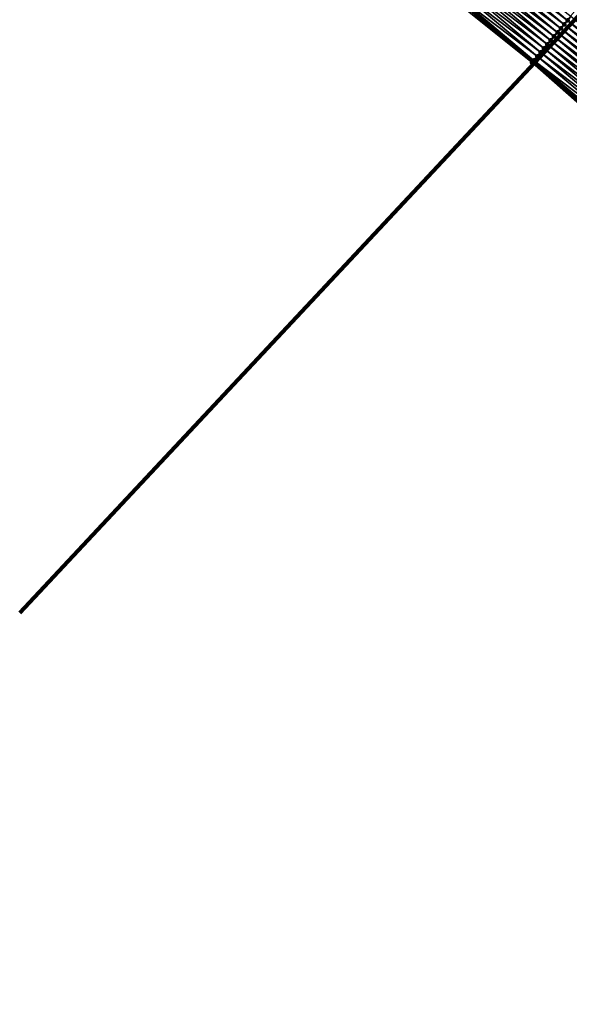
# Model space of a CAD drawing. Header units: feet. Extents: x 2017424 to 2024169, y 808042 to 818730.
# Tile 153 of 256: x 2018383 to 2018488, y 817638 to 817827. Entities that reach past the tile are written whole.
import ezdxf

# ---------------------------------------------------------------- set-up
doc = ezdxf.new("R2010")
doc.units = ezdxf.units.FT
doc.header["$MEASUREMENT"] = 0
for name, color, linetype, lineweight in [('EP_Travel Lane', 172, 'Continuous', 53), ('NB-Road Shots', 141, 'Continuous', 100), ('NB-Road X-Section', 40, 'Continuous', 13), ('Notes', 3, 'Continuous', 100)]:
    doc.layers.add(name, color=color, linetype=linetype, lineweight=lineweight)
doc.layers.add('I-77-MM15-17_NB-Surface-BORDER', color=7, linetype='Continuous')
doc.layers.add('I-77-MM15-17_NB-Surface-TIN', color=7, linetype='Continuous')

msp = doc.modelspace()

# ---------------------------------------------------------------- linework, layer by layer
at = {"layer": 'EP_Travel Lane'}
msp.add_polyline3d([(2018465.79, 817831.65, 267.64), (2018481.09, 817818.76, 267.47), (2018496.39, 817805.89, 267.32), (2018511.7, 817793.01, 267.16), (2018527, 817780.14, 267.01), (2018542.31, 817767.27, 266.86), (2018557.61, 817754.39, 266.71), (2018572.92, 817741.52, 266.57), (2018588.22, 817728.64, 266.43), (2018603.53, 817715.77, 266.27), (2018618.83, 817702.9, 266.13), (2018634.1, 817690.04, 265.97), (2018649.37, 817677.13, 265.84), (2018664.64, 817664.21, 265.7), (2018679.92, 817651.3, 265.56), (2018695.19, 817638.38, 265.39)], dxfattribs=at)
at = {"layer": 'I-77-MM15-17_NB-Surface-BORDER', "color": 3, "linetype": 'Continuous', "lineweight": -3}
msp.add_polyline3d([(2018695.16, 817638.35, 265.39), (2018679.77, 817651.12, 265.56), (2018664.48, 817664.01, 265.7), (2018649.17, 817676.89, 265.84), (2018634.02, 817689.94, 265.97), (2018618.54, 817702.54, 266.12), (2018603.2, 817715.38, 266.27), (2018588.02, 817728.41, 266.42), (2018572.51, 817741.03, 266.56), (2018557.24, 817753.95, 266.71), (2018542.03, 817766.94, 266.86), (2018526.84, 817779.95, 267.01), (2018511.39, 817792.65, 267.16), (2018495.96, 817805.38, 267.31), (2018480.94, 817818.59, 267.47), (2018465.36, 817831.14, 267.64)], dxfattribs=at)
at = {"layer": 'I-77-MM15-17_NB-Surface-TIN', "color": 128, "linetype": 'Continuous', "lineweight": -3}
for points in [[(2018486.45, 817825.14, 267.32), (2018471.15, 817838.02, 267.5), (2018470.51, 817837.25, 267.52)], [(2018487.09, 817825.9, 267.3), (2018471.79, 817838.79, 267.47), (2018471.15, 817838.02, 267.5)], [(2018486.45, 817825.14, 267.32), (2018487.09, 817825.9, 267.3), (2018471.15, 817838.02, 267.5)], [(2018487.74, 817826.67, 267.27), (2018472.44, 817839.55, 267.45), (2018471.79, 817838.79, 267.47)], [(2018487.09, 817825.9, 267.3), (2018487.74, 817826.67, 267.27), (2018471.79, 817838.79, 267.47)], [(2018487.74, 817826.67, 267.27), (2018488.38, 817827.43, 267.24), (2018472.44, 817839.55, 267.45)], [(2018485.16, 817823.61, 267.37), (2018469.86, 817836.49, 267.54), (2018469.22, 817835.72, 267.56)], [(2018485.81, 817824.37, 267.35), (2018470.51, 817837.25, 267.52), (2018469.86, 817836.49, 267.54)], [(2018485.16, 817823.61, 267.37), (2018485.81, 817824.37, 267.35), (2018469.86, 817836.49, 267.54)], [(2018485.81, 817824.37, 267.35), (2018486.45, 817825.14, 267.32), (2018470.51, 817837.25, 267.52)], [(2018483.23, 817821.31, 267.41), (2018467.93, 817834.19, 267.58), (2018467.29, 817833.43, 267.61)], [(2018483.88, 817822.08, 267.39), (2018468.57, 817834.96, 267.57), (2018467.93, 817834.19, 267.58)], [(2018483.23, 817821.31, 267.41), (2018483.88, 817822.08, 267.39), (2018467.93, 817834.19, 267.58)], [(2018484.52, 817822.84, 267.38), (2018469.22, 817835.72, 267.56), (2018468.57, 817834.96, 267.57)], [(2018483.88, 817822.08, 267.39), (2018484.52, 817822.84, 267.38), (2018468.57, 817834.96, 267.57)], [(2018484.52, 817822.84, 267.38), (2018485.16, 817823.61, 267.37), (2018469.22, 817835.72, 267.56)], [(2018481.95, 817819.78, 267.45), (2018466.64, 817832.66, 267.62), (2018466, 817831.9, 267.64)], [(2018482.59, 817820.55, 267.43), (2018467.29, 817833.43, 267.61), (2018466.64, 817832.66, 267.62)], [(2018481.95, 817819.78, 267.45), (2018482.59, 817820.55, 267.43), (2018466.64, 817832.66, 267.62)], [(2018482.59, 817820.55, 267.43), (2018483.23, 817821.31, 267.41), (2018467.29, 817833.43, 267.61)], [(2018480.94, 817818.59, 267.47), (2018465.65, 817831.49, 267.64), (2018465.36, 817831.14, 267.64)], [(2018481, 817818.66, 267.47), (2018465.79, 817831.65, 267.64), (2018465.65, 817831.49, 267.64)], [(2018480.94, 817818.59, 267.47), (2018481, 817818.66, 267.47), (2018465.65, 817831.49, 267.64)], [(2018465.98, 817831.88, 267.64), (2018465.79, 817831.65, 267.64), (2018481.09, 817818.76, 267.47)], [(2018481, 817818.66, 267.47), (2018481.09, 817818.76, 267.47), (2018465.79, 817831.65, 267.64)], [(2018481.3, 817819.01, 267.47), (2018466, 817831.9, 267.64), (2018465.98, 817831.88, 267.64)], [(2018481.3, 817819.01, 267.47), (2018465.98, 817831.88, 267.64), (2018481.09, 817818.76, 267.47)], [(2018481.3, 817819.01, 267.47), (2018481.95, 817819.78, 267.45), (2018466, 817831.9, 267.64)], [(2018503.04, 817813.79, 267.11), (2018487.74, 817826.67, 267.27), (2018487.09, 817825.9, 267.3)], [(2018503.69, 817814.56, 267.09), (2018488.38, 817827.43, 267.24), (2018487.74, 817826.67, 267.27)], [(2018503.04, 817813.79, 267.11), (2018503.69, 817814.56, 267.09), (2018487.74, 817826.67, 267.27)], [(2018501.76, 817812.26, 267.17), (2018486.45, 817825.14, 267.32), (2018485.81, 817824.37, 267.35)], [(2018502.4, 817813.03, 267.14), (2018487.09, 817825.9, 267.3), (2018486.45, 817825.14, 267.32)], [(2018501.76, 817812.26, 267.17), (2018502.4, 817813.03, 267.14), (2018486.45, 817825.14, 267.32)], [(2018502.4, 817813.03, 267.14), (2018503.04, 817813.79, 267.11), (2018487.09, 817825.9, 267.3)], [(2018499.82, 817809.97, 267.23), (2018484.52, 817822.84, 267.38), (2018483.88, 817822.08, 267.39)], [(2018500.47, 817810.73, 267.21), (2018485.16, 817823.61, 267.37), (2018484.52, 817822.84, 267.38)], [(2018499.82, 817809.97, 267.23), (2018500.47, 817810.73, 267.21), (2018484.52, 817822.84, 267.38)], [(2018501.11, 817811.5, 267.19), (2018485.81, 817824.37, 267.35), (2018485.16, 817823.61, 267.37)], [(2018500.47, 817810.73, 267.21), (2018501.11, 817811.5, 267.19), (2018485.16, 817823.61, 267.37)], [(2018501.11, 817811.5, 267.19), (2018501.76, 817812.26, 267.17), (2018485.81, 817824.37, 267.35)], [(2018498.54, 817808.44, 267.26), (2018483.23, 817821.31, 267.41), (2018482.59, 817820.55, 267.43)], [(2018499.18, 817809.2, 267.24), (2018483.88, 817822.08, 267.39), (2018483.23, 817821.31, 267.41)], [(2018498.54, 817808.44, 267.26), (2018499.18, 817809.2, 267.24), (2018483.23, 817821.31, 267.41)], [(2018499.18, 817809.2, 267.24), (2018499.82, 817809.97, 267.23), (2018483.88, 817822.08, 267.39)], [(2018497.25, 817806.91, 267.3), (2018481.95, 817819.78, 267.45), (2018481.3, 817819.01, 267.47)], [(2018497.89, 817807.67, 267.28), (2018482.59, 817820.55, 267.43), (2018481.95, 817819.78, 267.45)], [(2018497.25, 817806.91, 267.3), (2018497.89, 817807.67, 267.28), (2018481.95, 817819.78, 267.45)], [(2018497.89, 817807.67, 267.28), (2018498.54, 817808.44, 267.26), (2018482.59, 817820.55, 267.43)], [(2018496.25, 817805.71, 267.32), (2018481, 817818.66, 267.47), (2018480.94, 817818.59, 267.47)], [(2018495.96, 817805.38, 267.31), (2018496.25, 817805.71, 267.32), (2018480.94, 817818.59, 267.47)], [(2018481, 817818.66, 267.47), (2018496.39, 817805.89, 267.32), (2018481.09, 817818.76, 267.47)], [(2018496.25, 817805.71, 267.32), (2018496.39, 817805.89, 267.32), (2018481, 817818.66, 267.47)], [(2018496.46, 817805.96, 267.32), (2018481.3, 817819.01, 267.47), (2018481.09, 817818.76, 267.47)], [(2018496.46, 817805.96, 267.32), (2018481.09, 817818.76, 267.47), (2018496.39, 817805.89, 267.32)], [(2018496.46, 817805.96, 267.32), (2018496.61, 817806.14, 267.32), (2018481.3, 817819.01, 267.47)], [(2018496.61, 817806.14, 267.32), (2018497.25, 817806.91, 267.3), (2018481.3, 817819.01, 267.47)]]:
    msp.add_3dface(points, dxfattribs=at)
at = {"layer": 'NB-Road Shots', "lineweight": 100}
for p in [(2018487.74, 817826.67, 267.27), (2018486.45, 817825.14, 267.32), (2018487.09, 817825.9, 267.3), (2018484.52, 817822.84, 267.38), (2018485.16, 817823.61, 267.37), (2018485.81, 817824.37, 267.35), (2018483.23, 817821.31, 267.41), (2018483.88, 817822.08, 267.39), (2018481.95, 817819.78, 267.45), (2018482.59, 817820.55, 267.43), (2018480.94, 817818.59, 267.47), (2018481, 817818.66, 267.47), (2018481.3, 817819.01, 267.47)]:
    msp.add_point(p, dxfattribs=at)
at = {"layer": 'NB-Road X-Section', "extrusion": (-0.76524, 0.643702, 0.007455), "elevation": -1018188.74, "flags": 128}
msp.add_lwpolyline([(-1925210.74, 7857.62), (-1925209.74, 7857.65), (-1925208.74, 7857.69), (-1925207.74, 7857.74), (-1925206.74, 7857.78), (-1925205.74, 7857.82), (-1925204.74, 7857.86), (-1925203.74, 7857.89), (-1925203.43, 7857.9), (-1925202.74, 7857.91), (-1925201.74, 7857.93), (-1925200.74, 7857.95), (-1925199.74, 7857.97), (-1925198.74, 7857.98), (-1925197.74, 7858), (-1925196.74, 7858.02), (-1925195.74, 7858.04), (-1925195.19, 7858.05), (-1925194.74, 7858.05), (-1925193.74, 7858.06), (-1925192.74, 7858.08), (-1925191.74, 7858.1), (-1925190.74, 7858.13), (-1925189.74, 7858.15), (-1925188.74, 7858.18), (-1925187.74, 7858.2), (-1925186.74, 7858.21), (-1925185.74, 7858.23), (-1925184.74, 7858.24), (-1925183.74, 7858.26), (-1925182.74, 7858.28), (-1925181.74, 7858.3), (-1925181.27, 7858.31), (-1925181.18, 7858.31)], dxfattribs=at)
at = {"layer": 'Notes'}
msp.add_line((2018382.87, 817713.25, 314.9), (2018512.45, 817851.81, 314.9), dxfattribs=at)

doc.saveas('drawing.dxf')
